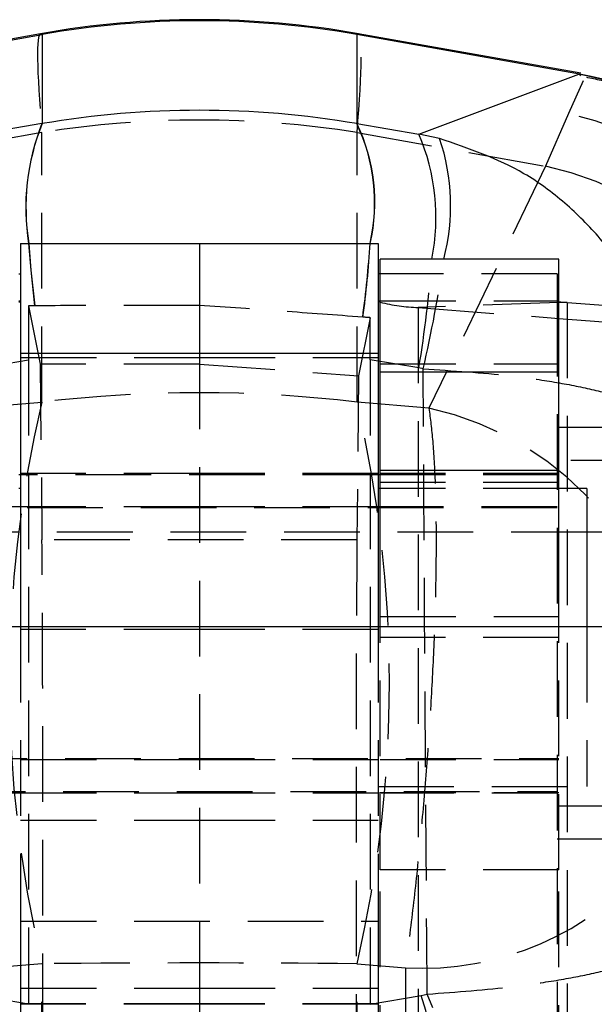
# Model space of a CAD drawing. Extents: x 43 to 342, y 12 to 285.
# Tile 30 of 38: x 315 to 324, y 249 to 265. Entities that reach past the tile are written whole.
import ezdxf

# ---------------------------------------------------------------- set-up
doc = ezdxf.new("R2010")
doc.units = 0
doc.linetypes.add('HIDDEN', pattern=[1.905, 1.27, -0.635])
doc.layers.get('0').update_dxf_attribs({"linetype": 'CONTINUOUS'})

msp = doc.modelspace()

# ---------------------------------------------------------------- linework, layer by layer
at = {"color": 7, "linetype": 'CONTINUOUS'}
for p, q in [((314.9255, 264.9547), (311.1898, 264.2904)), ((311.2139, 264.2771), (314.9506, 264.9416)), ((314.9506, 264.9416), (314.9506, 263.4458)), ((320.2316, 264.9416), (320.2316, 263.4458)), ((323.9684, 264.2771), (320.2316, 264.9416)), ((323.9925, 264.2904), (320.2568, 264.9547)), ((321.2721, 263.2703), (323.959, 264.2734)), ((323.959, 264.2734), (323.9684, 264.2771)), ((314.9482, 263.4454), (313.9101, 263.2703)), ((314.9482, 263.4454), (314.9506, 263.4458)), ((320.2316, 263.4458), (320.2341, 263.4454)), ((320.2341, 263.4454), (321.2721, 263.2703)), ((321.6212, 263.1957), (321.2721, 263.2703)), ((314.5911, 261.4371), (314.5911, 259.5866)), ((314.5911, 261.4371), (317.5911, 261.4371)), ((317.5911, 261.4371), (320.5911, 261.4371)), ((317.5911, 261.4371), (317.5911, 259.5866)), ((320.5911, 261.4371), (320.5911, 259.5866)), ((323.623, 261.1741), (320.623, 261.1741)), ((320.623, 259.2778), (320.623, 261.1741)), ((323.623, 259.2778), (323.623, 261.1741)), ((314.5592, 260.9245), (314.5911, 260.9245)), ((320.623, 260.9245), (320.5911, 260.9245)), ((323.7591, 260.4465), (330.9193, 259.8917)), ((323.623, 260.1777), (328.4232, 259.8057)), ((320.5911, 259.5866), (314.5911, 259.5866)), ((314.5911, 259.5866), (314.5911, 255.0046)), ((320.5911, 259.5866), (320.5911, 255.0046)), ((323.623, 259.2778), (320.623, 259.2778)), ((320.623, 257.6276), (320.623, 259.2778)), ((323.623, 257.6276), (323.623, 259.2778)), ((324.3411, 258.3491), (323.623, 258.3491)), ((323.623, 257.6276), (320.623, 257.6276)), ((320.623, 255.0046), (320.623, 257.6276)), ((323.623, 255.0046), (323.623, 257.6276)), ((314.5911, 257.5554), (314.5592, 257.5554)), ((320.623, 257.5554), (320.5911, 257.5554)), ((314.5911, 257.3241), (314.5592, 257.3241)), ((320.623, 257.3241), (320.5911, 257.3241)), ((324.0911, 257.3241), (323.623, 257.3241)), ((324.0911, 257.3241), (324.0911, 255.0046)), ((324.3411, 256.5905), (324.0911, 256.5905)), ((324.3411, 255.0046), (310.8411, 255.0046))]:
    msp.add_line(p, q, dxfattribs=at)
at = {"color": 7, "linetype": 'HIDDEN'}
for p, q in [((323.9684, 264.2771), (323.9828, 264.2486)), ((323.9828, 264.2486), (323.9844, 264.2454)), ((324.0268, 264.1615), (323.7842, 263.6139)), ((323.7842, 263.6139), (323.3988, 262.733)), ((314.9473, 263.2956), (311.7835, 262.733)), ((314.9473, 258.7732), (314.9473, 263.2956)), ((320.2349, 263.2956), (323.3988, 262.733)), ((320.2349, 258.7732), (320.2349, 263.2956)), ((323.3988, 262.733), (321.4412, 258.6709)), ((323.5911, 260.9245), (320.623, 260.9245)), ((323.5911, 260.9245), (323.5911, 260.4752)), ((314.7246, 260.3894), (314.9203, 259.4114)), ((314.8276, 260.3899), (314.8243, 260.3898)), ((320.623, 260.4752), (323.5911, 260.4752)), ((323.623, 260.4419), (321.2629, 260.3606)), ((323.5911, 260.4752), (323.5911, 247.9919)), ((323.7591, 260.4465), (323.7591, 247.9632)), ((321.2629, 260.3606), (321.2629, 247.8773)), ((321.2629, 260.3606), (323.623, 260.1777)), ((320.4579, 260.1898), (320.2601, 259.2154)), ((320.3339, 260.199), (320.3306, 260.1993)), ((317.5911, 259.5866), (317.5911, 248.939)), ((313.9092, 259.3455), (314.7241, 259.4829)), ((314.5911, 259.5243), (317.5911, 259.5243)), ((314.7241, 259.4829), (314.7241, 248.6686)), ((317.5911, 259.4114), (314.9203, 259.4114)), ((314.9203, 259.4114), (314.9485, 256.4611)), ((317.5911, 259.5243), (320.5911, 259.5243)), ((317.5911, 259.4114), (320.2601, 259.2154)), ((320.4581, 259.4829), (320.4581, 248.6686)), ((321.273, 259.3455), (320.4581, 259.4829)), ((320.623, 259.418), (323.623, 259.418)), ((321.3439, 259.331), (321.273, 259.3455)), ((320.2601, 259.2154), (320.2337, 256.4611)), ((313.7411, 258.6709), (314.9473, 258.7732)), ((321.4412, 258.6709), (320.2349, 258.7732)), ((325.0911, 257.7933), (323.5911, 257.7933)), ((317.5911, 257.5741), (314.5911, 257.5741)), ((320.5911, 257.5741), (317.5911, 257.5741)), ((323.623, 257.5741), (320.623, 257.5741)), ((320.5911, 257.5554), (314.5911, 257.5554)), ((323.623, 257.5554), (320.623, 257.5554)), ((323.623, 257.4241), (320.623, 257.4241)), ((323.623, 257.3241), (320.623, 257.3241)), ((323.5911, 256.9995), (309.5911, 256.9995)), ((314.5911, 257.0183), (311.5911, 257.0183)), ((317.5911, 257.0183), (314.5911, 257.0183)), ((320.5911, 257.0183), (317.5911, 257.0183)), ((323.5911, 257.0183), (320.5911, 257.0183)), ((324.0911, 256.5905), (311.0911, 256.5905)), ((320.2337, 256.4611), (314.9485, 256.4611)), ((320.623, 255.1741), (323.623, 255.1741)), ((314.5911, 255.0046), (314.5911, 250.0616)), ((317.5911, 254.9591), (314.5911, 254.9591)), ((320.5911, 254.9591), (317.5911, 254.9591)), ((320.5911, 255.0046), (320.5911, 250.0616)), ((320.623, 250.925), (320.623, 255.0046)), ((323.623, 250.925), (323.623, 255.0046)), ((324.0911, 255.0046), (324.0911, 252.3241)), ((323.623, 254.8241), (320.623, 254.8241)), ((309.623, 252.7929), (323.623, 252.7929)), ((314.5911, 252.7741), (317.5911, 252.7741)), ((317.5911, 252.7741), (320.5911, 252.7741)), ((320.623, 252.7741), (323.623, 252.7741)), ((311.0911, 252.3241), (314.5911, 252.3241)), ((320.5911, 252.3241), (324.0911, 252.3241)), ((309.5911, 252.237), (323.5911, 252.237)), ((311.5911, 252.2183), (314.5911, 252.2183)), ((314.5911, 252.2183), (317.5911, 252.2183)), ((317.5911, 252.2183), (320.5911, 252.2183)), ((320.5911, 252.2183), (323.5911, 252.2183)), ((320.623, 252.2241), (323.623, 252.2241)), ((323.623, 251.9991), (325.123, 251.9991)), ((314.5911, 251.7591), (317.5911, 251.7591)), ((317.5911, 251.7591), (320.5911, 251.7591)), ((323.5911, 251.4433), (325.0911, 251.4433)), ((323.623, 250.925), (320.623, 250.925)), ((320.623, 245.4796), (320.623, 250.925)), ((323.623, 245.4796), (323.623, 250.925)), ((314.5911, 250.0616), (314.5911, 248.939)), ((314.5911, 250.0616), (320.5911, 250.0616)), ((320.5911, 250.0616), (320.5911, 248.939)), ((314.9473, 249.3502), (314.1362, 249.2814)), ((314.9473, 243.6287), (314.9473, 249.3502)), ((320.2349, 249.3502), (321.0461, 249.2814)), ((320.2349, 243.6287), (320.2349, 249.3502)), ((321.0461, 249.2814), (321.0476, 243.7977)), ((314.7241, 248.6686), (313.871, 248.8164)), ((314.5911, 248.939), (317.5911, 248.939)), ((314.5911, 248.939), (314.5911, 248.6724)), ((317.5911, 248.939), (320.5911, 248.939)), ((317.5911, 248.939), (317.5911, 248.6724)), ((320.4581, 248.6686), (321.3113, 248.8164)), ((320.5911, 248.939), (320.5911, 248.6724)), ((321.3113, 248.8164), (321.4126, 248.8391)), ((317.5911, 248.6741), (314.5911, 248.6741)), ((317.5911, 248.6734), (314.5911, 248.6734)), ((314.5911, 248.6724), (314.5911, 245.4796)), ((320.5911, 248.6741), (317.5911, 248.6741)), ((320.5911, 248.6734), (317.5911, 248.6734)), ((317.5911, 248.6724), (317.5911, 245.4796)), ((320.5911, 248.6724), (320.5911, 245.4796))]:
    msp.add_line(p, q, dxfattribs=at)
at = {"color": 8, "linetype": 'CONTINUOUS'}
for p, q in [((314.5592, 260.4752), (314.5911, 260.4752)), ((320.5911, 260.4752), (320.623, 260.4752)), ((323.7591, 260.4465), (323.623, 260.4419))]:
    msp.add_line(p, q, dxfattribs=at)
at = {"color": 7, "linetype": 'HIDDEN', "flags": 128}
for points in [[(314.7248, 261.4371), (314.76, 260.9897), (314.8243, 260.3898)], [(314.728, 261.4371), (314.7632, 260.9898), (314.8276, 260.3899)]]:
    msp.add_lwpolyline(points, dxfattribs=at)
at = {"color": 7, "linetype": 'CONTINUOUS', "flags": 128}
for points in [[(314.5592, 260.4492), (314.5803, 260.46), (314.5911, 260.4752)], [(320.5911, 260.4752), (320.6019, 260.46), (320.623, 260.4492)]]:
    msp.add_lwpolyline(points, dxfattribs=at)
at = {"color": 7, "linetype": 'CONTINUOUS'}
for centre, radius, start, end in [((317.5911, 249.9649), 15.225, 79.90557, 100.08469), ((317.5911, 249.9326), 15.2395, 80.02217, 99.97783), ((323.0664, 259.2752), 5.0825, 9.47342, 79.77778), ((323.8388, 261.7335), 1.2894, 260.36748, 266.4565)]:
    msp.add_arc(centre, radius, start, end, dxfattribs=at)
at = {"color": 8, "linetype": 'CONTINUOUS'}
for centre, radius, start, end in [((323.0546, 259.2722), 5.0822, 9.51916, 79.74982), ((318.475, 262.0365), 3.7978, 158.22394, 189.08002), ((318.4826, 262.0376), 3.8024, 158.26284, 189.08569), ((317.4462, 262.1203), 3.0847, 347.20403, 25.44744), ((317.4526, 262.1194), 3.0814, 347.2082, 25.48784), ((318.0307, 261.8746), 3.5291, 348.55061, 23.29509), ((318.2926, 262.0714), 3.5133, 345.20315, 18.66323)]:
    msp.add_arc(centre, radius, start, end, dxfattribs=at)
at = {"color": 7, "linetype": 'HIDDEN'}
for centre, radius, start, end in [((322.6598, 258.5249), 5.2117, 358.72847, 77.54047), ((317.5911, 246.7703), 16.7354, 80.91058, 99.08942), ((322.2936, 257.6371), 5.2143, 1.63713, 77.76286), ((301.8905, 262.667), 18.6045, 352.3776, 356.20953), ((301.919, 262.6622), 18.5789, 352.3813, 356.21923), ((300.7631, 262.7019), 20.7827, 350.70609, 355.78434), ((300.9695, 264.1037), 20.926, 346.81604, 351.9522), ((321.3828, 263.5821), 3.2238, 256.36831, 267.86909), ((323.625, 260.5129), 0.0507, 228.06107, 267.7577), ((335.0421, 254.0617), 20.6397, 166.80451, 193.19549), ((300.1402, 254.0617), 20.6397, 346.80451, 13.19549), ((320.3364, 253.5754), 5.2139, 1.62503, 77.76714), ((321.3341, 254.2404), 4.9673, 266.67541, 320.24822), ((322.6376, 249.7002), 5.0712, 280.18599, 2.02837), ((322.9849, 249.5365), 5.107, 280.54455, 1.45837), ((315.0707, 246.7826), 6.5636, 341.94969, 18.05031), ((315.3402, 246.2276), 6.6102, 348.08452, 23.27104)]:
    msp.add_arc(centre, radius, start, end, dxfattribs=at)
for centre, major_axis, ratio, start_param, end_param in [((317.5911, 246.7175), (-2.6652, 18.2373), 0.0287417, 0.0008878, 0.425681), ((317.5911, 246.7175), (2.6652, 18.2373), 0.0287417, 5.8575043, 6.2822975), ((314.7421, 259.2973), (-0.0008, 4.1172), 0.0043613, 1.3023225, 1.5256921), ((320.8381, 260.3252), (24.9668, 0.0938), 0.0035994, 1.8140464, 1.8181575), ((311.9512, 260.7288), (43.3678, -3.1968), 0.002061, 1.3735157, 1.3764304), ((320.4402, 259.2973), (0.0008, 4.1172), 0.0043613, 4.7574932, 4.930915), ((317.5911, 248.5737), (15.225, 0), 0.6802521, 1.3962634, 1.7453293), ((314.9379, 250.9263), (-0.0005, 6.09), 0.0043627, 4.2580549, 5.8528753), ((320.2444, 250.9263), (0.0005, 6.09), 0.0043627, 0.43031, 2.0251304), ((317.5911, 248.5737), (15.225, 0), 0.0517878, 1.3962634, 1.7453293)]:
    msp.add_ellipse(centre, major_axis=major_axis, ratio=ratio, start_param=start_param, end_param=end_param, dxfattribs=at)
at = {"color": 8, "linetype": 'CONTINUOUS'}
for major_axis, start_param, end_param in [((-2.6652, 18.2373), 6.2406789, 6.2840731), ((2.6652, 18.2373), 6.2822975, 6.3256918)]:
    msp.add_ellipse((317.5911, 246.7175), major_axis=major_axis, ratio=0.0287417, start_param=start_param, end_param=end_param, dxfattribs=at)
at = {"color": 7, "linetype": 'CONTINUOUS'}
msp.add_ellipse((317.5911, 248.9212), major_axis=(15.225, 0), ratio=0.9686746, start_param=1.3964826, end_param=1.7451101, dxfattribs=at)
at = {"color": 7, "linetype": 'HIDDEN'}
for points, knots in [([(328.151, 259.2195), (328.1506, 259.3823), (328.1497, 259.7816), (328.0353, 260.4238), (327.8167, 261.1265), (327.489, 261.802), (327.0616, 262.4286), (326.5282, 263.0031), (325.9038, 263.4956), (325.2118, 263.8777), (324.568, 264.1285), (324.1513, 264.2075), (323.9809, 264.2397)], [0, 0, 0, 0, 0.06993238, 0.17147272, 0.27541118, 0.38090614, 0.48734963, 0.59433977, 0.71031541, 0.82099926, 0.9268353, 1, 1, 1, 1]), ([(317.5911, 260.3961), (317.1293, 260.3959), (316.2006, 260.3954), (315.2869, 260.3917), (314.8276, 260.3899)], [0, 0, 0, 0, 0.4972793, 1, 1, 1, 1]), ([(320.3306, 260.1993), (319.8794, 260.2324), (318.9725, 260.2991), (318.0531, 260.3637), (317.5911, 260.3961)], [0, 0, 0, 0, 0.4974542, 1, 1, 1, 1]), ([(321.4126, 248.8391), (321.3997, 250.5907), (321.374, 254.0879), (321.354, 257.5852), (321.3439, 259.331)], [0, 0, 0, 0, 0.5008309, 1, 1, 1, 1]), ([(321.3439, 259.331), (321.8414, 259.2989), (322.6132, 259.2491), (323.5192, 259.1196), (324.1592, 258.9972), (324.6979, 258.8529), (325.0319, 258.7258), (325.3589, 258.5584), (325.4878, 258.4393), (325.5263, 258.3421), (325.5267, 258.3411)], [0, 0, 0, 0, 0.22761501, 0.35316549, 0.47872545, 0.60909909, 0.73948224, 0.7871207, 0.99781446, 1, 1, 1, 1]), ([(321.4412, 258.6709), (321.464, 258.4944), (321.5097, 258.1414), (321.5489, 257.4294), (321.565, 256.6054), (321.557, 255.684), (321.5251, 254.6826), (321.4704, 253.6196), (321.3928, 252.5148), (321.2946, 251.4002), (321.1791, 250.3054), (321.0904, 249.6228), (321.0461, 249.2814)], [0, 0, 0, 0, 0.101434, 0.2028654, 0.3022121, 0.401556, 0.5000797, 0.5986013, 0.6992984, 0.7999952, 0.8999969, 1, 1, 1, 1]), ([(321.4126, 248.8391), (321.9092, 248.8767), (322.6828, 248.9352), (323.5908, 249.0682), (324.2325, 249.1905), (324.7696, 249.3304), (325.109, 249.4539), (325.4173, 249.6056), (325.5379, 249.7095), (325.5768, 249.7892), (325.5772, 249.7901)], [0, 0, 0, 0, 0.2292709, 0.3571789, 0.4850985, 0.6169826, 0.7488775, 0.8051248, 0.9977989, 1, 1, 1, 1]), ([(321.808, 244.8628), (322.2902, 245.0439), (323.0415, 245.3262), (323.8954, 246.002), (324.4867, 246.6313), (324.9653, 247.3594), (325.2526, 248.0075), (325.4964, 248.8079), (325.5726, 249.3598), (325.5772, 249.7853), (325.5772, 249.7901)], [0, 0, 0, 0, 0.22928243, 0.35719, 0.48510938, 0.61701914, 0.74893941, 0.80512789, 0.99779834, 1, 1, 1, 1])]:
    msp.add_open_spline(points, degree=3, knots=knots, dxfattribs=at)
at = {"color": 8, "linetype": 'CONTINUOUS'}
msp.add_open_spline([(325.0385, 260.3474), (324.969, 260.502), (324.7808, 260.9202), (324.3366, 261.521), (323.7357, 262.1265), (322.8653, 262.7702), (322.1088, 263.0289), (321.6212, 263.1957)], degree=3, knots=[0, 0, 0, 0, 0.111552, 0.3017232, 0.4848664, 0.6679951, 1, 1, 1, 1], dxfattribs=at)

doc.saveas('drawing.dxf')
